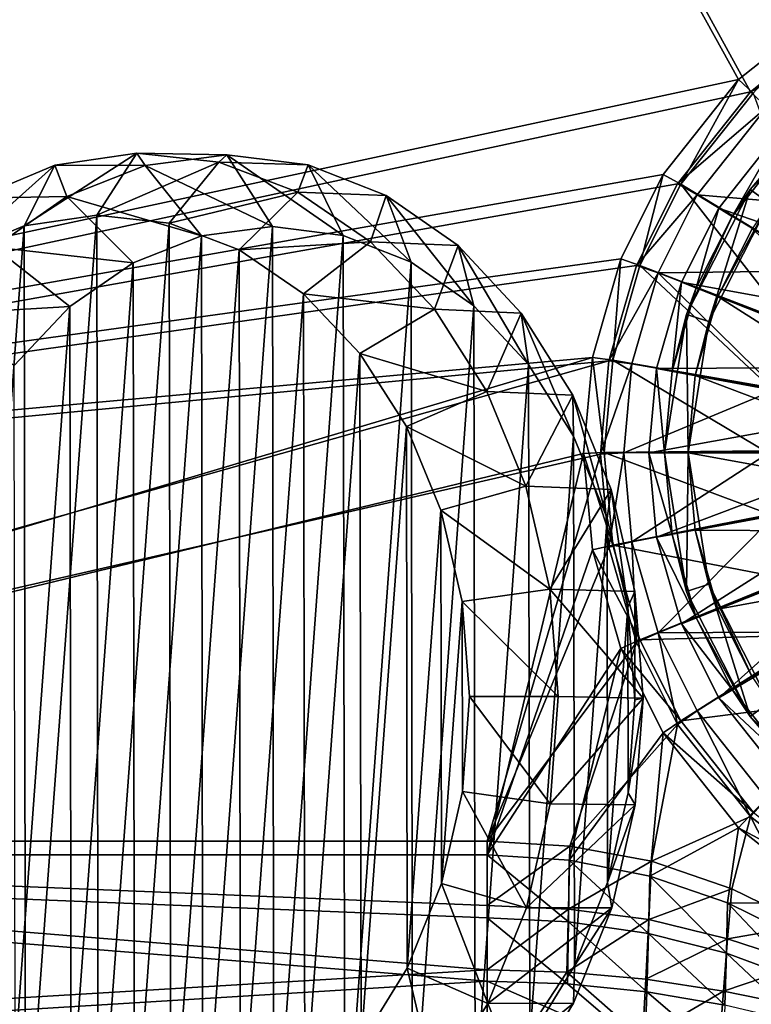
# Model space of a CAD drawing. Header units: metres. Extents: x 0 to 804, y -808 to 0.
# Tile 25 of 92: x 263 to 356, y -740 to -615. Entities that reach past the tile are written whole.
import ezdxf

# ---------------------------------------------------------------- set-up
doc = ezdxf.new("R2010")
doc.units = ezdxf.units.M

msp = doc.modelspace()

# ---------------------------------------------------------------- linework, layer by layer
at = {"layer": 'None012311'}
for points in [[(84.22982, -682.522278, 108.109589), (355.943726, -624.124634, 109.128922), (78.546486, -118.575203, 117.953323)], [(355.943726, -624.124634, 109.128922), (367.6427, -614.846802, 109.290871), (78.546486, -118.575203, 117.953323)], [(366.514679, -612.976318, 106.323059), (354.430603, -622.559387, 106.155792), (76.834984, -120.582596, 114.917824)], [(76.834984, -120.582596, 114.917824), (354.430603, -622.559387, 106.155792), (82.481255, -680.857727, 105.138191)], [(354.430603, -622.559387, 106.155792), (366.514679, -612.976318, 106.323059), (356.290344, -624.285522, 98.486244)], [(369.203888, -617.213013, 100.647255), (367.6427, -614.846802, 109.290871), (355.943726, -624.124634, 109.128922)], [(358.037872, -626.068359, 100.492683), (369.203888, -617.213013, 100.647255), (355.943726, -624.124634, 109.128922)], [(354.430603, -622.559387, 106.155792), (344.84613, -634.641602, 105.944893), (82.481255, -680.857727, 105.138191)], [(344.84613, -634.641602, 105.944893), (354.430603, -622.559387, 106.155792), (347.081085, -635.89447, 98.283607)], [(354.430603, -622.559387, 106.155792), (356.290344, -624.285522, 98.486244), (347.081085, -635.89447, 98.283607)], [(346.66452, -635.821777, 108.924751), (355.943726, -624.124634, 109.128922), (84.22982, -682.522278, 108.109589)], [(358.037872, -626.068359, 100.492683), (355.943726, -624.124634, 109.128922), (346.66452, -635.821777, 108.924751)], [(347.081085, -635.89447, 98.283607), (356.290344, -624.285522, 98.486244), (364.387665, -646.423706, 86.339561)], [(349.181183, -637.232666, 100.297806), (358.037872, -626.068359, 100.492683), (346.66452, -635.821777, 108.924751)], [(349.181183, -637.232666, 100.297806), (371.259827, -639.099854, 89.467857), (358.037872, -626.068359, 100.492683)], [(82.481255, -680.857727, 105.138191), (344.84613, -634.641602, 105.944893), (339.444672, -645.370789, 105.757614)], [(339.444672, -645.370789, 105.757614), (344.84613, -634.641602, 105.944893), (341.890106, -646.205444, 98.10363)], [(344.84613, -634.641602, 105.944893), (347.081085, -635.89447, 98.283607), (341.890106, -646.205444, 98.10363)], [(341.434326, -646.210693, 108.743408), (346.66452, -635.821777, 108.924751), (84.22982, -682.522278, 108.109589)], [(349.181183, -637.232666, 100.297806), (346.66452, -635.821777, 108.924751), (341.434326, -646.210693, 108.743408)], [(341.890106, -646.205444, 98.10363), (347.081085, -635.89447, 98.283607), (360.826385, -653.495605, 86.216118)], [(347.081085, -635.89447, 98.283607), (364.387665, -646.423706, 86.339561), (360.826385, -653.495605, 86.216118)], [(344.187958, -647.150574, 100.124687), (349.181183, -637.232666, 100.297806), (341.434326, -646.210693, 108.743408)], [(344.187958, -647.150574, 100.124687), (365.07077, -646.899719, 89.331711), (349.181183, -637.232666, 100.297806)], [(365.07077, -646.899719, 89.331711), (371.259827, -639.099854, 89.467857), (349.181183, -637.232666, 100.297806)], [(339.444672, -645.370789, 105.757614), (335.843445, -657.893982, 105.539024), (82.481255, -680.857727, 105.138191)], [(335.843445, -657.893982, 105.539024), (339.444672, -645.370789, 105.757614), (338.429596, -658.239197, 97.893578)], [(339.444672, -645.370789, 105.757614), (341.890106, -646.205444, 98.10363), (338.429596, -658.239197, 97.893578)], [(337.947601, -658.335693, 108.531769), (341.434326, -646.210693, 108.743408), (84.22982, -682.522278, 108.109589)], [(344.187958, -647.150574, 100.124687), (341.434326, -646.210693, 108.743408), (337.947601, -658.335693, 108.531769)], [(340.859741, -658.724426, 99.922668), (344.187958, -647.150574, 100.124687), (337.947601, -658.335693, 108.531769)], [(338.429596, -658.239197, 97.893578), (341.890106, -646.205444, 98.10363), (358.45575, -661.739441, 86.072227)], [(359.246185, -661.938049, 89.069214), (344.187958, -647.150574, 100.124687), (340.859741, -658.724426, 99.922668)], [(341.890106, -646.205444, 98.10363), (360.826385, -653.495605, 86.216118), (358.45575, -661.739441, 86.072227)], [(361.573792, -653.843811, 89.210503), (365.07077, -646.899719, 89.331711), (344.187958, -647.150574, 100.124687)], [(359.246185, -661.938049, 89.069214), (361.573792, -653.843811, 89.210503), (344.187958, -647.150574, 100.124687)], [(335.843445, -657.893982, 105.539024), (123.969986, -721.144897, 104.434975), (82.481255, -680.857727, 105.138191)], [(84.22982, -682.522278, 108.109589), (122.238647, -719.43042, 107.465355), (337.947601, -658.335693, 108.531769)], [(122.238647, -719.43042, 107.465355), (336.859772, -670.190369, 108.324844), (337.947601, -658.335693, 108.531769)], [(123.969986, -721.144897, 104.434975), (335.843445, -657.893982, 105.539024), (334.719879, -670.138, 105.325302)], [(334.719879, -670.138, 105.325302), (335.843445, -657.893982, 105.539024), (337.349945, -670.0047, 97.68821)], [(335.843445, -657.893982, 105.539024), (338.429596, -658.239197, 97.893578), (337.349945, -670.0047, 97.68821)], [(340.859741, -658.724426, 99.922668), (337.947601, -658.335693, 108.531769), (336.859772, -670.190369, 108.324844)], [(337.349945, -670.0047, 97.68821), (338.429596, -658.239197, 97.893578), (357.716125, -669.7995, 85.931534)], [(338.429596, -658.239197, 97.893578), (358.45575, -661.739441, 86.072227), (357.716125, -669.7995, 85.931534)], [(339.82135, -670.040283, 99.725151), (340.859741, -658.724426, 99.922668), (336.859772, -670.190369, 108.324844)], [(339.82135, -670.040283, 99.725151), (359.246185, -661.938049, 89.069214), (340.859741, -658.724426, 99.922668)], [(358.519989, -669.851868, 88.931076), (359.246185, -661.938049, 89.069214), (339.82135, -670.040283, 99.725151)], [(122.238647, -719.43042, 107.465355), (322.483765, -719.43042, 107.465355), (336.859772, -670.190369, 108.324844)], [(322.483765, -721.144897, 104.434975), (123.969986, -721.144897, 104.434975), (334.719879, -670.138, 105.325302)], [(322.483765, -721.144897, 104.434975), (334.719879, -670.138, 105.325302), (335.843445, -682.382019, 105.11158)], [(322.483765, -719.43042, 107.465355), (337.947601, -682.045044, 108.11792), (336.859772, -670.190369, 108.324844)], [(334.719879, -670.138, 105.325302), (337.349945, -670.0047, 97.68821), (338.429596, -681.770203, 97.482841)], [(335.843445, -682.382019, 105.11158), (334.719879, -670.138, 105.325302), (338.429596, -681.770203, 97.482841)], [(339.82135, -670.040283, 99.725151), (336.859772, -670.190369, 108.324844), (337.947601, -682.045044, 108.11792)], [(337.349945, -670.0047, 97.68821), (357.716125, -669.7995, 85.931534), (358.45575, -677.859558, 85.790848)], [(338.429596, -681.770203, 97.482841), (337.349945, -670.0047, 97.68821), (358.45575, -677.859558, 85.790848)], [(340.859741, -681.35614, 99.527626), (339.82135, -670.040283, 99.725151), (337.947601, -682.045044, 108.11792)], [(340.859741, -681.35614, 99.527626), (358.519989, -669.851868, 88.931076), (339.82135, -670.040283, 99.725151)], [(359.246185, -677.765686, 88.792946), (358.519989, -669.851868, 88.931076), (340.859741, -681.35614, 99.527626)], [(338.429596, -681.770203, 97.482841), (358.45575, -677.859558, 85.790848), (360.826385, -686.103394, 85.64695)], [(344.187958, -692.929993, 99.325607), (359.246185, -677.765686, 88.792946), (340.859741, -681.35614, 99.527626)], [(361.573792, -685.859924, 88.651657), (359.246185, -677.765686, 88.792946), (344.187958, -692.929993, 99.325607)], [(337.947601, -682.045044, 108.11792), (322.483765, -719.43042, 107.465355), (341.434326, -694.170044, 107.906281)], [(335.843445, -682.382019, 105.11158), (338.429596, -681.770203, 97.482841), (341.890106, -693.803955, 97.272797)], [(340.859741, -681.35614, 99.527626), (337.947601, -682.045044, 108.11792), (341.434326, -694.170044, 107.906281)], [(341.890106, -693.803955, 97.272797), (338.429596, -681.770203, 97.482841), (360.826385, -686.103394, 85.64695)], [(344.187958, -692.929993, 99.325607), (340.859741, -681.35614, 99.527626), (341.434326, -694.170044, 107.906281)], [(339.444672, -694.905212, 104.89299), (322.483765, -721.144897, 104.434975), (335.843445, -682.382019, 105.11158)], [(339.444672, -694.905212, 104.89299), (335.843445, -682.382019, 105.11158), (341.890106, -693.803955, 97.272797)], [(365.07077, -692.803955, 88.530449), (361.573792, -685.859924, 88.651657), (344.187958, -692.929993, 99.325607)], [(341.890106, -693.803955, 97.272797), (360.826385, -686.103394, 85.64695), (364.387665, -693.175293, 85.523506)], [(344.187958, -692.929993, 99.325607), (341.434326, -694.170044, 107.906281), (346.66452, -704.55896, 107.724937)], [(347.081085, -704.114929, 97.092819), (341.890106, -693.803955, 97.272797), (364.387665, -693.175293, 85.523506)], [(365.07077, -692.803955, 88.530449), (344.187958, -692.929993, 99.325607), (349.181183, -702.8479, 99.152489)], [(349.181183, -702.8479, 99.152489), (344.187958, -692.929993, 99.325607), (346.66452, -704.55896, 107.724937)], [(347.081085, -704.114929, 97.092819), (364.387665, -693.175293, 85.523506), (370.691406, -701.119812, 85.384834)], [(358.037872, -714.012207, 98.957619), (365.07077, -692.803955, 88.530449), (349.181183, -702.8479, 99.152489)], [(322.483765, -719.43042, 107.465355), (332.995514, -720.059326, 107.454338), (341.434326, -694.170044, 107.906281)], [(341.434326, -694.170044, 107.906281), (332.995514, -720.059326, 107.454338), (346.66452, -704.55896, 107.724937)], [(339.444672, -694.905212, 104.89299), (341.890106, -693.803955, 97.272797), (347.081085, -704.114929, 97.092819)], [(332.905823, -721.830017, 104.423012), (322.483765, -721.144897, 104.434975), (339.444672, -694.905212, 104.89299)], [(344.84613, -705.63446, 104.705711), (332.905823, -721.830017, 104.423012), (339.444672, -694.905212, 104.89299)], [(344.84613, -705.63446, 104.705711), (339.444672, -694.905212, 104.89299), (347.081085, -704.114929, 97.092819)], [(356.290344, -715.723938, 96.890182), (347.081085, -704.114929, 97.092819), (370.691406, -701.119812, 85.384834)], [(349.181183, -702.8479, 99.152489), (346.66452, -704.55896, 107.724937), (355.943726, -716.256104, 107.52076)], [(358.037872, -714.012207, 98.957619), (349.181183, -702.8479, 99.152489), (355.943726, -716.256104, 107.52076)], [(332.995514, -720.059326, 107.454338), (343.349548, -721.949158, 107.421364), (346.66452, -704.55896, 107.724937)], [(346.66452, -704.55896, 107.724937), (343.349548, -721.949158, 107.421364), (355.943726, -716.256104, 107.52076)], [(344.84613, -705.63446, 104.705711), (347.081085, -704.114929, 97.092819), (356.290344, -715.723938, 96.890182)], [(343.148468, -723.873535, 104.387344), (332.905823, -721.830017, 104.423012), (344.84613, -705.63446, 104.705711)], [(354.430603, -717.716675, 104.494812), (343.148468, -723.873535, 104.387344), (344.84613, -705.63446, 104.705711)], [(354.430603, -717.716675, 104.494812), (344.84613, -705.63446, 104.705711), (356.290344, -715.723938, 96.890182)], [(358.037872, -714.012207, 98.957619), (355.943726, -716.256104, 107.52076), (367.6427, -725.533936, 107.358818)], [(354.430603, -717.716675, 104.494812), (356.290344, -715.723938, 96.890182), (367.901093, -724.931763, 96.729454)], [(343.349548, -721.949158, 107.421364), (353.567017, -725.461975, 107.360092), (355.943726, -716.256104, 107.52076)], [(355.943726, -716.256104, 107.52076), (353.567017, -725.461975, 107.360092), (363.024017, -730.080261, 107.27951)], [(355.943726, -716.256104, 107.52076), (363.024017, -730.080261, 107.27951), (367.6427, -725.533936, 107.358818)], [(353.03537, -727.240356, 104.328575), (343.148468, -723.873535, 104.387344), (354.430603, -717.716675, 104.494812)], [(366.514679, -727.299683, 104.327538), (353.03537, -727.240356, 104.328575), (354.430603, -717.716675, 104.494812)], [(366.514679, -727.299683, 104.327538), (354.430603, -717.716675, 104.494812), (367.901093, -724.931763, 96.729454)], [(322.483765, -735.750671, 135.73291), (122.238647, -719.43042, 107.465355), (59.346073, -751.527832, 163.059708)], [(322.483765, -735.750671, 135.73291), (322.483765, -727.591248, 121.600327), (122.238647, -719.43042, 107.465355)], [(322.483765, -727.591248, 121.600327), (322.483765, -719.43042, 107.465355), (122.238647, -719.43042, 107.465355)], [(332.995514, -720.059326, 107.454338), (322.483765, -719.43042, 107.465355), (322.483765, -727.591248, 121.600327)], [(332.79071, -728.035889, 121.568214), (332.995514, -720.059326, 107.454338), (322.483765, -727.591248, 121.600327)], [(343.349548, -721.949158, 107.421364), (332.995514, -720.059326, 107.454338), (332.79071, -728.035889, 121.568214)], [(61.042992, -753.259888, 160.059708), (123.969986, -721.144897, 104.434975), (322.483765, -737.202393, 132.24733)], [(322.483765, -737.202393, 132.24733), (123.969986, -721.144897, 104.434975), (322.483765, -729.17334, 118.340668)], [(123.969986, -721.144897, 104.434975), (322.483765, -721.144897, 104.434975), (322.483765, -729.17334, 118.340668)], [(322.483765, -721.144897, 104.434975), (332.799377, -729.661865, 118.332138), (322.483765, -729.17334, 118.340668)], [(322.483765, -721.144897, 104.434975), (332.905823, -721.830017, 104.423012), (332.799377, -729.661865, 118.332138)], [(343.02179, -729.390259, 121.466835), (343.349548, -721.949158, 107.421364), (332.79071, -728.035889, 121.568214)], [(332.905823, -721.830017, 104.423012), (342.990479, -731.149902, 118.306168), (332.799377, -729.661865, 118.332138)], [(332.905823, -721.830017, 104.423012), (343.148468, -723.873535, 104.387344), (342.990479, -731.149902, 118.306168)], [(353.567017, -725.461975, 107.360092), (343.349548, -721.949158, 107.421364), (343.02179, -729.390259, 121.466835)], [(343.148468, -723.873535, 104.387344), (352.899384, -733.656799, 118.262405), (342.990479, -731.149902, 118.306168)], [(343.148468, -723.873535, 104.387344), (353.03537, -727.240356, 104.328575), (352.899384, -733.656799, 118.262405)], [(353.038422, -731.828186, 121.26181), (353.567017, -725.461975, 107.360092), (343.02179, -729.390259, 121.466835)], [(363.024017, -730.080261, 107.27951), (353.567017, -725.461975, 107.360092), (353.038422, -731.828186, 121.26181)], [(352.899384, -733.656799, 118.262405), (353.03537, -727.240356, 104.328575), (362.373444, -737.182373, 118.200867)], [(366.514679, -727.299683, 104.327538), (362.396271, -731.872375, 104.247726), (353.03537, -727.240356, 104.328575)], [(362.373444, -737.182373, 118.200867), (353.03537, -727.240356, 104.328575), (362.396271, -731.872375, 104.247726)], [(322.483765, -727.591248, 121.600327), (322.483765, -735.750671, 135.73291), (332.79071, -728.035889, 121.568214)], [(322.483765, -735.750671, 135.73291), (332.583771, -736.053406, 135.707764), (332.79071, -728.035889, 121.568214)], [(332.79071, -728.035889, 121.568214), (332.583771, -736.053406, 135.707764), (343.02179, -729.390259, 121.466835)], [(332.799377, -729.661865, 118.332138), (332.665619, -737.544922, 132.241364), (322.483765, -729.17334, 118.340668)], [(322.483765, -729.17334, 118.340668), (332.665619, -737.544922, 132.241364), (322.483765, -737.202393, 132.24733)], [(332.583771, -736.053406, 135.707764), (342.623474, -736.948364, 135.6259), (343.02179, -729.390259, 121.466835)], [(332.665619, -737.544922, 132.241364), (332.799377, -729.661865, 118.332138), (342.757721, -738.566711, 132.223526)], [(332.799377, -729.661865, 118.332138), (342.990479, -731.149902, 118.306168), (342.757721, -738.566711, 132.223526)], [(343.02179, -729.390259, 121.466835), (342.623474, -736.948364, 135.6259), (353.038422, -731.828186, 121.26181)], [(362.782745, -735.014343, 120.99221), (363.024017, -730.080261, 107.27951), (353.038422, -731.828186, 121.26181)], [(342.623474, -736.948364, 135.6259), (352.525024, -738.483093, 135.457886), (353.038422, -731.828186, 121.26181)], [(342.990479, -731.149902, 118.306168), (352.671967, -740.250122, 132.194138), (342.757721, -738.566711, 132.223526)], [(342.990479, -731.149902, 118.306168), (352.899384, -733.656799, 118.262405), (352.671967, -740.250122, 132.194138)], [(353.038422, -731.828186, 121.26181), (352.525024, -738.483093, 135.457886), (362.782745, -735.014343, 120.99221)], [(352.671967, -740.250122, 132.194138), (352.899384, -733.656799, 118.262405), (362.323212, -742.566162, 132.153717)], [(362.323212, -742.566162, 132.153717), (352.899384, -733.656799, 118.262405), (362.373444, -737.182373, 118.200867)], [(322.483765, -751.527832, 163.059708), (322.483765, -735.750671, 135.73291), (59.346073, -751.527832, 163.059708)], [(322.483765, -735.750671, 135.73291), (322.483765, -751.527832, 163.059708), (332.583771, -736.053406, 135.707764)], [(322.483765, -751.527832, 163.059708), (342.228607, -744.484192, 149.764496), (332.583771, -736.053406, 135.707764)], [(332.583771, -736.053406, 135.707764), (342.228607, -744.484192, 149.764496), (342.623474, -736.948364, 135.6259)], [(352.525024, -738.483093, 135.457886), (362.316193, -740.464661, 135.21965), (362.782745, -735.014343, 120.99221)], [(322.483765, -753.259888, 160.059708), (61.042992, -753.259888, 160.059708), (322.483765, -737.202393, 132.24733)], [(332.665619, -737.544922, 132.241364), (342.524963, -745.983521, 146.140884), (322.483765, -737.202393, 132.24733)], [(322.483765, -737.202393, 132.24733), (342.524963, -745.983521, 146.140884), (322.483765, -753.259888, 160.059708)], [(342.228607, -744.484192, 149.764496), (352.525024, -738.483093, 135.457886), (342.623474, -736.948364, 135.6259)], [(342.524963, -745.983521, 146.140884), (332.665619, -737.544922, 132.241364), (342.757721, -738.566711, 132.223526)], [(352.016296, -745.139099, 149.618958), (352.525024, -738.483093, 135.457886), (342.228607, -744.484192, 149.764496)], [(342.524963, -745.983521, 146.140884), (342.757721, -738.566711, 132.223526), (352.44455, -746.843445, 146.12587)], [(342.757721, -738.566711, 132.223526), (352.671967, -740.250122, 132.194138), (352.44455, -746.843445, 146.12587)], [(352.525024, -738.483093, 135.457886), (352.016296, -745.139099, 149.618958), (362.316193, -740.464661, 135.21965)]]:
    msp.add_3dface(points, dxfattribs=at)
at = {"layer": 'None012316'}
for points in [[(272.836609, -639.820862, 2038.769287), (277.945801, -631.928101, 2032.475952), (263.613586, -641.170715, 2030.969482)], [(277.945801, -631.928101, 2032.475952), (267.527222, -633.467529, 2023.665405), (263.613586, -641.170715, 2030.969482)], [(277.945801, -631.928101, 2032.475952), (279.012543, -633.498291, 2011.531006), (267.527222, -633.467529, 2023.665405)], [(288.370514, -633.081665, 2041.338135), (277.945801, -631.928101, 2032.475952), (272.836609, -639.820862, 2038.769287)], [(288.370514, -633.081665, 2041.338135), (289.365509, -632.140198, 2020.289185), (277.945801, -631.928101, 2032.475952)], [(289.365509, -632.140198, 2020.289185), (279.012543, -633.498291, 2011.531006), (277.945801, -631.928101, 2032.475952)], [(289.365509, -632.140198, 2020.289185), (295.179779, -641.257324, 2013.575195), (279.012543, -633.498291, 2011.531006)], [(299.700684, -633.435181, 2029.077759), (289.365509, -632.140198, 2020.289185), (288.370514, -633.081665, 2041.338135)], [(299.700684, -633.435181, 2029.077759), (304.178497, -642.397705, 2021.227539), (289.365509, -632.140198, 2020.289185)], [(304.178497, -642.397705, 2021.227539), (295.179779, -641.257324, 2013.575195), (289.365509, -632.140198, 2020.289185)], [(263.613586, -641.170715, 2030.969482), (267.527222, -633.467529, 2023.665405), (254.748627, -644.851013, 2023.513428)], [(267.527222, -633.467529, 2023.665405), (257.515717, -637.640747, 2015.245239), (254.748627, -644.851013, 2023.513428)], [(267.527222, -633.467529, 2023.665405), (269.03418, -637.458008, 2003.135376), (257.515717, -637.640747, 2015.245239)], [(279.012543, -633.498291, 2011.531006), (269.03418, -637.458008, 2003.135376), (267.527222, -633.467529, 2023.665405)], [(282.063293, -640.853149, 2046.613281), (288.370514, -633.081665, 2041.338135), (272.836609, -639.820862, 2038.769287)], [(298.400238, -636.883789, 2049.910889), (288.370514, -633.081665, 2041.338135), (282.063293, -640.853149, 2046.613281)], [(298.400238, -636.883789, 2049.910889), (299.700684, -633.435181, 2029.077759), (288.370514, -633.081665, 2041.338135)], [(309.626282, -637.334167, 2037.563843), (299.700684, -633.435181, 2029.077759), (298.400238, -636.883789, 2049.910889)], [(309.626282, -637.334167, 2037.563843), (312.819061, -645.803589, 2028.615234), (299.700684, -633.435181, 2029.077759)], [(312.819061, -645.803589, 2028.615234), (304.178497, -642.397705, 2021.227539), (299.700684, -633.435181, 2029.077759)], [(279.012543, -633.498291, 2011.531006), (286.163574, -642.425537, 2005.947632), (269.03418, -637.458008, 2003.135376)], [(295.179779, -641.257324, 2013.575195), (286.163574, -642.425537, 2005.947632), (279.012543, -633.498291, 2011.531006)], [(290.939026, -644.228088, 2054.199707), (298.400238, -636.883789, 2049.910889), (282.063293, -640.853149, 2046.613281)], [(307.649078, -643.188171, 2057.864258), (298.400238, -636.883789, 2049.910889), (290.939026, -644.228088, 2054.199707)], [(307.649078, -643.188171, 2057.864258), (309.626282, -637.334167, 2037.563843), (298.400238, -636.883789, 2049.910889)], [(269.03418, -637.458008, 2003.135376), (259.808685, -643.869263, 1995.420532), (257.515717, -637.640747, 2015.245239)], [(269.03418, -637.458008, 2003.135376), (277.471069, -645.858093, 1998.633667), (259.808685, -643.869263, 1995.420532)], [(286.163574, -642.425537, 2005.947632), (277.471069, -645.858093, 1998.633667), (269.03418, -637.458008, 2003.135376)], [(318.766083, -643.689392, 2045.425659), (309.626282, -637.334167, 2037.563843), (307.649078, -643.188171, 2057.864258)], [(318.766083, -643.689392, 2045.425659), (320.774506, -651.345886, 2035.458374), (309.626282, -637.334167, 2037.563843)], [(320.774506, -651.345886, 2035.458374), (312.819061, -645.803589, 2028.615234), (309.626282, -637.334167, 2037.563843)], [(272.836609, -639.820862, 2038.769287), (263.613586, -641.170715, 2030.969482), (263.798462, -762.766968, 2033.218262)], [(272.836609, -639.820862, 2038.769287), (263.798462, -762.766968, 2033.218262), (273.025116, -763.7995, 2041.062256)], [(282.063293, -640.853149, 2046.613281), (272.836609, -639.820862, 2038.769287), (273.025116, -763.7995, 2041.062256)], [(282.063293, -640.853149, 2046.613281), (273.025116, -763.7995, 2041.062256), (282.248169, -762.449768, 2048.862061)], [(290.939026, -644.228088, 2054.199707), (282.063293, -640.853149, 2046.613281), (282.248169, -762.449768, 2048.862061)], [(263.613586, -641.170715, 2030.969482), (254.748627, -644.851013, 2023.513428), (254.922775, -759.391846, 2025.631836)], [(263.613586, -641.170715, 2030.969482), (254.922775, -759.391846, 2025.631836), (263.798462, -762.766968, 2033.218262)], [(295.179779, -641.257324, 2013.575195), (286.345947, -762.36969, 2008.165894), (286.163574, -642.425537, 2005.947632)], [(295.365265, -763.227661, 2015.830933), (286.345947, -762.36969, 2008.165894), (295.179779, -641.257324, 2013.575195)], [(304.178497, -642.397705, 2021.227539), (295.365265, -763.227661, 2015.830933), (295.179779, -641.257324, 2013.575195)], [(286.163574, -642.425537, 2005.947632), (277.643494, -759.236328, 2000.730469), (277.471069, -645.858093, 1998.633667)], [(286.345947, -762.36969, 2008.165894), (277.643494, -759.236328, 2000.730469), (286.163574, -642.425537, 2005.947632)], [(299.122742, -649.815857, 2061.237305), (307.649078, -643.188171, 2057.864258), (290.939026, -644.228088, 2054.199707)], [(304.360016, -761.77771, 2023.435425), (295.365265, -763.227661, 2015.830933), (304.178497, -642.397705, 2021.227539)], [(315.761139, -651.752319, 2064.892334), (307.649078, -643.188171, 2057.864258), (299.122742, -649.815857, 2061.237305)], [(312.819061, -645.803589, 2028.615234), (304.360016, -761.77771, 2023.435425), (304.178497, -642.397705, 2021.227539)], [(315.761139, -651.752319, 2064.892334), (318.766083, -643.689392, 2045.425659), (307.649078, -643.188171, 2057.864258)], [(259.808685, -643.869263, 1995.420532), (269.431335, -651.42511, 1991.910034), (251.685699, -652.489014, 1988.678833)], [(277.471069, -645.858093, 1998.633667), (269.431335, -651.42511, 1991.910034), (259.808685, -643.869263, 1995.420532)], [(290.939026, -644.228088, 2054.199707), (282.248169, -762.449768, 2048.862061), (291.11319, -758.769714, 2056.318115)], [(299.122742, -649.815857, 2061.237305), (290.939026, -644.228088, 2054.199707), (291.11319, -758.769714, 2056.318115)], [(326.773682, -652.259949, 2052.365234), (318.766083, -643.689392, 2045.425659), (315.761139, -651.752319, 2064.892334)], [(326.773682, -652.259949, 2052.365234), (327.743683, -658.815002, 2041.498291), (318.766083, -643.689392, 2045.425659)], [(327.743683, -658.815002, 2041.498291), (320.774506, -651.345886, 2035.458374), (318.766083, -643.689392, 2045.425659)], [(277.471069, -645.858093, 1998.633667), (269.587219, -753.946228, 1993.80603), (269.431335, -651.42511, 1991.910034)], [(277.643494, -759.236328, 2000.730469), (269.587219, -753.946228, 1993.80603), (277.471069, -645.858093, 1998.633667)], [(312.989777, -758.074768, 2030.691528), (304.360016, -761.77771, 2023.435425), (312.819061, -645.803589, 2028.615234)], [(320.774506, -651.345886, 2035.458374), (312.989777, -758.074768, 2030.691528), (312.819061, -645.803589, 2028.615234)], [(299.122742, -649.815857, 2061.237305), (291.11319, -758.769714, 2056.318115), (299.27948, -752.900696, 2063.143799)], [(306.299896, -657.401733, 2067.455566), (315.761139, -651.752319, 2064.892334), (299.122742, -649.815857, 2061.237305)], [(306.299896, -657.401733, 2067.455566), (299.122742, -649.815857, 2061.237305), (299.27948, -752.900696, 2063.143799)], [(269.431335, -651.42511, 1991.910034), (262.348633, -658.915894, 1986.03125), (251.685699, -652.489014, 1988.678833)], [(269.431335, -651.42511, 1991.910034), (262.482086, -746.699524, 1987.654785), (262.348633, -658.915894, 1986.03125)], [(269.587219, -753.946228, 1993.80603), (262.482086, -746.699524, 1987.654785), (269.431335, -651.42511, 1991.910034)], [(322.424286, -662.246643, 2070.724609), (315.761139, -651.752319, 2064.892334), (306.299896, -657.401733, 2067.455566)], [(320.927948, -752.259033, 2037.324707), (312.989777, -758.074768, 2030.691528), (320.774506, -651.345886, 2035.458374)], [(322.424286, -662.246643, 2070.724609), (326.773682, -652.259949, 2052.365234), (315.761139, -651.752319, 2064.892334)], [(327.743683, -658.815002, 2041.498291), (320.927948, -752.259033, 2037.324707), (320.774506, -651.345886, 2035.458374)], [(333.34549, -662.721008, 2058.119629), (326.773682, -652.259949, 2052.365234), (322.424286, -662.246643, 2070.724609)], [(333.34549, -662.721008, 2058.119629), (333.46283, -667.928162, 2046.506104), (326.773682, -652.259949, 2052.365234)], [(333.46283, -667.928162, 2046.506104), (327.743683, -658.815002, 2041.498291), (326.773682, -652.259949, 2052.365234)], [(306.299896, -657.401733, 2067.455566), (299.27948, -752.900696, 2063.143799), (306.433197, -745.068237, 2069.076904)], [(312.194702, -666.694275, 2072.615479), (322.424286, -662.246643, 2070.724609), (306.299896, -657.401733, 2067.455566)], [(312.194702, -666.694275, 2072.615479), (306.299896, -657.401733, 2067.455566), (306.433197, -745.068237, 2069.076904)], [(327.874054, -744.550537, 2043.083862), (320.927948, -752.259033, 2037.324707), (327.743683, -658.815002, 2041.498291)], [(333.46283, -667.928162, 2046.506104), (327.874054, -744.550537, 2043.083862), (327.743683, -658.815002, 2041.498291)], [(327.382111, -674.267334, 2075.136719), (322.424286, -662.246643, 2070.724609), (312.194702, -666.694275, 2072.615479)], [(327.382111, -674.267334, 2075.136719), (333.34549, -662.721008, 2058.119629), (322.424286, -662.246643, 2070.724609)], [(338.232452, -674.675964, 2062.470459), (333.34549, -662.721008, 2058.119629), (327.382111, -674.267334, 2075.136719)], [(338.232452, -674.675964, 2062.470459), (337.715454, -678.340454, 2050.292236), (333.34549, -662.721008, 2058.119629)], [(337.715454, -678.340454, 2050.292236), (333.46283, -667.928162, 2046.506104), (333.34549, -662.721008, 2058.119629)], [(312.194702, -666.694275, 2072.615479), (306.433197, -745.068237, 2069.076904), (312.299438, -735.573425, 2073.889404)], [(316.580627, -677.336243, 2076.518799), (327.382111, -674.267334, 2075.136719), (312.194702, -666.694275, 2072.615479)], [(316.580627, -677.336243, 2076.518799), (312.194702, -666.694275, 2072.615479), (312.299438, -735.573425, 2073.889404)], [(333.565155, -735.241089, 2047.750977), (327.874054, -744.550537, 2043.083862), (333.46283, -667.928162, 2046.506104)], [(337.715454, -678.340454, 2050.292236), (333.565155, -735.241089, 2047.750977), (333.46283, -667.928162, 2046.506104)], [(330.443878, -687.351868, 2077.958984), (327.382111, -674.267334, 2075.136719), (316.580627, -677.336243, 2076.518799)], [(330.443878, -687.351868, 2077.958984), (338.232452, -674.675964, 2062.470459), (327.382111, -674.267334, 2075.136719)], [(330.443878, -687.351868, 2077.958984), (341.249329, -687.671692, 2065.25293), (338.232452, -674.675964, 2062.470459)], [(340.340607, -689.657776, 2052.713623), (337.715454, -678.340454, 2050.292236), (338.232452, -674.675964, 2062.470459)], [(341.249329, -687.671692, 2065.25293), (340.340607, -689.657776, 2052.713623), (338.232452, -674.675964, 2062.470459)], [(316.580627, -677.336243, 2076.518799), (312.299438, -735.573425, 2073.889404), (316.652771, -724.781067, 2077.39624)], [(319.289124, -688.918823, 2079.015381), (330.443878, -687.351868, 2077.958984), (316.580627, -677.336243, 2076.518799)], [(319.289124, -688.918823, 2079.015381), (316.580627, -677.336243, 2076.518799), (316.652771, -724.781067, 2077.39624)], [(337.785919, -724.683105, 2051.149414), (333.565155, -735.241089, 2047.750977), (337.715454, -678.340454, 2050.292236)], [(340.340607, -689.657776, 2052.713623), (337.785919, -724.683105, 2051.149414), (337.715454, -678.340454, 2050.292236)], [(331.49176, -700.996765, 2079.08252), (330.443878, -687.351868, 2077.958984), (319.289124, -688.918823, 2079.015381)], [(331.49176, -700.996765, 2079.08252), (342.281738, -701.215637, 2066.361572), (330.443878, -687.351868, 2077.958984)], [(342.281738, -701.215637, 2066.361572), (341.249329, -687.671692, 2065.25293), (330.443878, -687.351868, 2077.958984)], [(341.239014, -701.451782, 2053.678711), (340.340607, -689.657776, 2052.713623), (341.249329, -687.671692, 2065.25293)], [(342.281738, -701.215637, 2066.361572), (341.239014, -701.451782, 2053.678711), (341.249329, -687.671692, 2065.25293)], [(319.289124, -688.918823, 2079.015381), (316.652771, -724.781067, 2077.39624), (319.325867, -713.105957, 2079.462891)], [(320.216095, -700.996765, 2080.009521), (331.49176, -700.996765, 2079.08252), (319.289124, -688.918823, 2079.015381)], [(320.216095, -700.996765, 2080.009521), (319.289124, -688.918823, 2079.015381), (319.325867, -713.105957, 2079.462891)], [(340.376556, -713.276062, 2053.150635), (337.785919, -724.683105, 2051.149414), (340.340607, -689.657776, 2052.713623)], [(341.239014, -701.451782, 2053.678711), (340.376556, -713.276062, 2053.150635), (340.340607, -689.657776, 2052.713623)], [(320.216095, -700.996765, 2080.009521), (319.325867, -713.105957, 2079.462891), (330.485413, -714.677002, 2078.464355)], [(331.49176, -700.996765, 2079.08252), (320.216095, -700.996765, 2080.009521), (330.485413, -714.677002, 2078.464355)], [(331.49176, -700.996765, 2079.08252), (330.485413, -714.677002, 2078.464355), (342.281738, -701.215637, 2066.361572)], [(330.485413, -714.677002, 2078.464355), (341.290558, -714.794373, 2065.754395), (342.281738, -701.215637, 2066.361572)], [(341.239014, -701.451782, 2053.678711), (342.281738, -701.215637, 2066.361572), (340.376556, -713.276062, 2053.150635)], [(342.281738, -701.215637, 2066.361572), (341.290558, -714.794373, 2065.754395), (340.376556, -713.276062, 2053.150635)], [(319.325867, -713.105957, 2079.462891), (316.652771, -724.781067, 2077.39624), (327.463623, -727.86615, 2076.128174)], [(330.485413, -714.677002, 2078.464355), (319.325867, -713.105957, 2079.462891), (327.463623, -727.86615, 2076.128174)], [(340.376556, -713.276062, 2053.150635), (341.290558, -714.794373, 2065.754395), (337.785919, -724.683105, 2051.149414)], [(330.485413, -714.677002, 2078.464355), (327.463623, -727.86615, 2076.128174), (341.290558, -714.794373, 2065.754395)], [(327.463623, -727.86615, 2076.128174), (338.313385, -727.893188, 2063.45459), (341.290558, -714.794373, 2065.754395)], [(341.290558, -714.794373, 2065.754395), (338.313385, -727.893188, 2063.45459), (337.785919, -724.683105, 2051.149414)], [(316.652771, -724.781067, 2077.39624), (312.299438, -735.573425, 2073.889404), (322.542603, -740.056763, 2072.163818)], [(327.463623, -727.86615, 2076.128174), (316.652771, -724.781067, 2077.39624), (322.542603, -740.056763, 2072.163818)], [(337.785919, -724.683105, 2051.149414), (338.313385, -727.893188, 2063.45459), (333.565155, -735.241089, 2047.750977)], [(327.463623, -727.86615, 2076.128174), (322.542603, -740.056763, 2072.163818), (338.313385, -727.893188, 2063.45459)], [(322.542603, -740.056763, 2072.163818), (333.463013, -740.015686, 2059.549072), (338.313385, -727.893188, 2063.45459)], [(338.313385, -727.893188, 2063.45459), (333.463013, -740.015686, 2059.549072), (333.565155, -735.241089, 2047.750977)], [(312.299438, -735.573425, 2073.889404), (306.433197, -745.068237, 2069.076904), (315.911713, -750.779785, 2066.723877)], [(322.542603, -740.056763, 2072.163818), (312.299438, -735.573425, 2073.889404), (315.911713, -750.779785, 2066.723877)], [(333.565155, -735.241089, 2047.750977), (333.463013, -740.015686, 2059.549072), (327.874054, -744.550537, 2043.083862)], [(322.542603, -740.056763, 2072.163818), (315.911713, -750.779785, 2066.723877), (326.92337, -750.702209, 2054.185791)], [(333.463013, -740.015686, 2059.549072), (322.542603, -740.056763, 2072.163818), (326.92337, -750.702209, 2054.185791)], [(333.463013, -740.015686, 2059.549072), (326.92337, -750.702209, 2054.185791), (327.874054, -744.550537, 2043.083862)]]:
    msp.add_3dface(points, dxfattribs=at)
at = {"layer": 'None012320'}
for points in [[(355.902557, -636.536499, 96.509148), (361.711426, -629.735168, 103.797249), (368.512756, -623.92627, 96.509148)], [(355.902557, -636.536499, 96.509148), (368.512756, -623.92627, 96.509148), (358.32959, -638.299866, 96.509148)], [(360.297241, -628.320984, 106.452499), (351.896393, -638.911987, 106.452499), (381.049286, -649.073059, 110.948647)], [(351.896393, -638.911987, 103.389137), (360.297241, -628.320984, 103.389137), (353.595886, -639.966309, 103.797249)], [(351.896393, -638.911987, 106.452499), (360.297241, -628.320984, 106.452499), (351.896393, -638.911987, 103.389137)], [(360.297241, -628.320984, 106.452499), (360.297241, -628.320984, 103.389137), (351.896393, -638.911987, 103.389137)], [(360.297241, -628.320984, 103.389137), (361.711426, -629.735168, 103.797249), (353.595886, -639.966309, 103.797249)], [(353.595886, -639.966309, 103.797249), (361.711426, -629.735168, 103.797249), (355.902557, -636.536499, 96.509148)], [(347.806305, -652.42627, 96.509148), (353.595886, -639.966309, 103.797249), (355.902557, -636.536499, 96.509148)], [(347.806305, -652.42627, 96.509148), (355.902557, -636.536499, 96.509148), (350.659454, -653.353333, 96.509148)], [(350.659454, -653.353333, 96.509148), (355.902557, -636.536499, 96.509148), (358.32959, -638.299866, 96.509148)], [(350.659454, -653.353333, 96.509148), (358.32959, -638.299866, 96.509148), (351.80777, -650.163574, 104.382034)], [(351.80777, -650.163574, 104.382034), (358.32959, -638.299866, 96.509148), (356.145203, -641.547729, 104.382034)], [(351.896393, -638.911987, 106.452499), (347.158875, -648.323181, 106.452507), (377.197815, -653.814331, 110.948647)], [(347.158875, -648.323181, 103.389137), (351.896393, -638.911987, 103.389137), (349.018402, -649.059326, 103.797256)], [(347.158875, -648.323181, 106.452507), (351.896393, -638.911987, 106.452499), (347.158875, -648.323181, 103.389137)], [(351.896393, -638.911987, 106.452499), (351.896393, -638.911987, 103.389137), (347.158875, -648.323181, 103.389137)], [(351.896393, -638.911987, 103.389137), (353.595886, -639.966309, 103.797249), (349.018402, -649.059326, 103.797256)], [(381.049286, -649.073059, 110.948647), (351.896393, -638.911987, 106.452499), (377.197815, -653.814331, 110.948647)], [(349.018402, -649.059326, 103.797256), (353.595886, -639.966309, 103.797249), (347.806305, -652.42627, 96.509148)], [(376.801788, -660.057983, 108.182106), (351.80777, -650.163574, 104.382034), (356.145203, -641.547729, 104.382034)], [(347.158875, -648.323181, 106.452507), (344.001617, -659.304138, 106.452507), (374.44632, -659.125488, 110.948647)], [(344.001617, -659.304138, 103.389137), (347.158875, -648.323181, 103.389137), (345.96817, -659.66803, 103.797256)], [(344.001617, -659.304138, 106.452507), (347.158875, -648.323181, 106.452507), (344.001617, -659.304138, 103.389137)], [(347.158875, -648.323181, 106.452507), (347.158875, -648.323181, 103.389137), (344.001617, -659.304138, 103.389137)], [(347.158875, -648.323181, 103.389137), (349.018402, -649.059326, 103.797256), (345.96817, -659.66803, 103.797256)], [(377.197815, -653.814331, 110.948647), (347.158875, -648.323181, 106.452507), (374.44632, -659.125488, 110.948647)], [(345.96817, -659.66803, 103.797256), (349.018402, -649.059326, 103.797256), (347.806305, -652.42627, 96.509148)], [(348.918091, -660.213928, 104.382042), (351.80777, -650.163574, 104.382034), (375.350494, -665.105652, 108.182106)], [(348.918091, -660.213928, 104.382042), (350.659454, -653.353333, 96.509148), (351.80777, -650.163574, 104.382034)], [(375.350494, -665.105652, 108.182106), (351.80777, -650.163574, 104.382034), (376.801788, -660.057983, 108.182106)], [(345.96817, -659.66803, 103.797256), (347.806305, -652.42627, 96.509148), (345.01651, -670.040283, 96.509148)], [(345.01651, -670.040283, 96.509148), (347.806305, -652.42627, 96.509148), (348.01651, -670.040283, 96.509148)], [(348.01651, -670.040283, 96.509148), (347.806305, -652.42627, 96.509148), (350.659454, -653.353333, 96.509148)], [(348.01651, -670.040283, 96.509148), (350.659454, -653.353333, 96.509148), (348.918091, -660.213928, 104.382042)], [(344.001617, -659.304138, 106.452507), (343.016571, -670.040283, 106.452507), (372.859436, -664.644653, 110.948647)], [(343.016571, -670.040283, 103.389137), (344.001617, -659.304138, 103.389137), (345.01651, -670.040283, 103.797256)], [(343.016571, -670.040283, 106.452507), (344.001617, -659.304138, 106.452507), (343.016571, -670.040283, 103.389137)], [(344.001617, -659.304138, 106.452507), (344.001617, -659.304138, 103.389137), (343.016571, -670.040283, 103.389137)], [(374.44632, -659.125488, 110.948647), (344.001617, -659.304138, 106.452507), (372.859436, -664.644653, 110.948647)], [(344.001617, -659.304138, 103.389137), (345.96817, -659.66803, 103.797256), (345.01651, -670.040283, 103.797256)], [(345.01651, -670.040283, 103.797256), (345.96817, -659.66803, 103.797256), (345.01651, -670.040283, 96.509148)], [(348.01651, -670.040283, 104.382042), (348.918091, -660.213928, 104.382042), (374.897736, -670.040283, 108.182106)], [(348.01651, -670.040283, 104.382042), (348.01651, -670.040283, 96.509148), (348.918091, -660.213928, 104.382042)], [(348.918091, -660.213928, 104.382042), (375.350494, -665.105652, 108.182106), (374.897736, -670.040283, 108.182106)], [(372.859436, -664.644653, 110.948647), (343.016571, -670.040283, 106.452507), (372.36438, -670.040283, 110.948647)], [(343.016571, -670.040283, 106.452507), (344.001617, -680.776428, 106.452507), (372.36438, -670.040283, 110.948647)], [(345.01651, -670.040283, 103.797256), (345.96817, -680.412476, 103.797256), (343.016571, -670.040283, 103.389137)], [(345.96817, -680.412476, 103.797256), (344.001617, -680.776428, 103.389137), (343.016571, -670.040283, 103.389137)], [(343.016571, -670.040283, 103.389137), (344.001617, -680.776428, 103.389137), (343.016571, -670.040283, 106.452507)], [(344.001617, -680.776428, 103.389137), (344.001617, -680.776428, 106.452507), (343.016571, -670.040283, 106.452507)], [(344.001617, -680.776428, 106.452507), (372.859436, -675.435852, 110.948647), (372.36438, -670.040283, 110.948647)], [(345.01651, -670.040283, 103.797256), (345.01651, -670.040283, 96.509148), (345.96817, -680.412476, 103.797256)], [(345.01651, -670.040283, 96.509148), (347.806305, -687.654236, 96.509148), (345.96817, -680.412476, 103.797256)], [(347.806305, -687.654236, 96.509148), (345.01651, -670.040283, 96.509148), (348.01651, -670.040283, 96.509148)], [(347.806305, -687.654236, 96.509148), (348.01651, -670.040283, 96.509148), (350.659454, -686.727173, 96.509148)], [(348.918091, -679.866577, 104.382042), (348.01651, -670.040283, 104.382042), (375.350494, -674.974854, 108.182106)], [(348.01651, -670.040283, 104.382042), (374.897736, -670.040283, 108.182106), (375.350494, -674.974854, 108.182106)], [(348.01651, -670.040283, 104.382042), (348.918091, -679.866577, 104.382042), (348.01651, -670.040283, 96.509148)], [(348.918091, -679.866577, 104.382042), (350.659454, -686.727173, 96.509148), (348.01651, -670.040283, 96.509148)], [(344.001617, -680.776428, 106.452507), (347.158875, -691.757385, 106.452507), (372.859436, -675.435852, 110.948647)], [(372.859436, -675.435852, 110.948647), (347.158875, -691.757385, 106.452507), (374.44632, -680.955078, 110.948647)], [(348.918091, -679.866577, 104.382042), (375.350494, -674.974854, 108.182106), (376.801788, -680.022522, 108.182106)], [(345.96817, -680.412476, 103.797256), (349.018402, -691.021179, 103.797256), (344.001617, -680.776428, 103.389137)], [(349.018402, -691.021179, 103.797256), (347.158875, -691.757385, 103.389137), (344.001617, -680.776428, 103.389137)], [(344.001617, -680.776428, 103.389137), (347.158875, -691.757385, 103.389137), (344.001617, -680.776428, 106.452507)], [(347.158875, -691.757385, 103.389137), (347.158875, -691.757385, 106.452507), (344.001617, -680.776428, 106.452507)], [(345.96817, -680.412476, 103.797256), (347.806305, -687.654236, 96.509148), (349.018402, -691.021179, 103.797256)], [(374.44632, -680.955078, 110.948647), (347.158875, -691.757385, 106.452507), (351.896393, -701.168518, 106.452507)], [(351.80777, -689.916931, 104.382042), (348.918091, -679.866577, 104.382042), (376.801788, -680.022522, 108.182106)], [(348.918091, -679.866577, 104.382042), (351.80777, -689.916931, 104.382042), (350.659454, -686.727173, 96.509148)], [(351.80777, -689.916931, 104.382042), (376.801788, -680.022522, 108.182106), (379.318237, -684.879944, 108.182106)], [(374.44632, -680.955078, 110.948647), (351.896393, -701.168518, 106.452507), (377.197815, -686.266174, 110.948647)], [(356.145203, -698.532776, 104.382042), (351.80777, -689.916931, 104.382042), (379.318237, -684.879944, 108.182106)], [(355.902557, -703.544006, 96.509148), (347.806305, -687.654236, 96.509148), (350.659454, -686.727173, 96.509148)], [(351.80777, -689.916931, 104.382042), (356.145203, -698.532776, 104.382042), (350.659454, -686.727173, 96.509148)], [(350.659454, -686.727173, 96.509148), (356.145203, -698.532776, 104.382042), (358.32959, -701.780701, 96.509148)], [(355.902557, -703.544006, 96.509148), (350.659454, -686.727173, 96.509148), (358.32959, -701.780701, 96.509148)], [(351.896393, -701.168518, 106.452507), (360.297241, -711.759521, 106.452507), (377.197815, -686.266174, 110.948647)], [(347.806305, -687.654236, 96.509148), (355.902557, -703.544006, 96.509148), (349.018402, -691.021179, 103.797256)], [(349.018402, -691.021179, 103.797256), (353.595886, -700.114258, 103.797256), (347.158875, -691.757385, 103.389137)], [(349.018402, -691.021179, 103.797256), (355.902557, -703.544006, 96.509148), (353.595886, -700.114258, 103.797256)], [(353.595886, -700.114258, 103.797256), (351.896393, -701.168518, 103.389137), (347.158875, -691.757385, 103.389137)], [(347.158875, -691.757385, 103.389137), (351.896393, -701.168518, 103.389137), (347.158875, -691.757385, 106.452507)], [(351.896393, -701.168518, 103.389137), (351.896393, -701.168518, 106.452507), (347.158875, -691.757385, 106.452507)], [(353.595886, -700.114258, 103.797256), (361.711426, -710.345337, 103.797256), (351.896393, -701.168518, 103.389137)], [(355.902557, -703.544006, 96.509148), (361.711426, -710.345337, 103.797256), (353.595886, -700.114258, 103.797256)], [(361.711426, -710.345337, 103.797256), (360.297241, -711.759521, 103.389137), (351.896393, -701.168518, 103.389137)], [(351.896393, -701.168518, 103.389137), (360.297241, -711.759521, 103.389137), (351.896393, -701.168518, 106.452507)], [(360.297241, -711.759521, 103.389137), (360.297241, -711.759521, 106.452507), (351.896393, -701.168518, 106.452507)], [(368.512756, -716.154236, 96.509148), (355.902557, -703.544006, 96.509148), (358.32959, -701.780701, 96.509148)], [(355.902557, -703.544006, 96.509148), (368.512756, -716.154236, 96.509148), (361.711426, -710.345337, 103.797256)]]:
    msp.add_3dface(points, dxfattribs=at)

doc.saveas('drawing.dxf')
